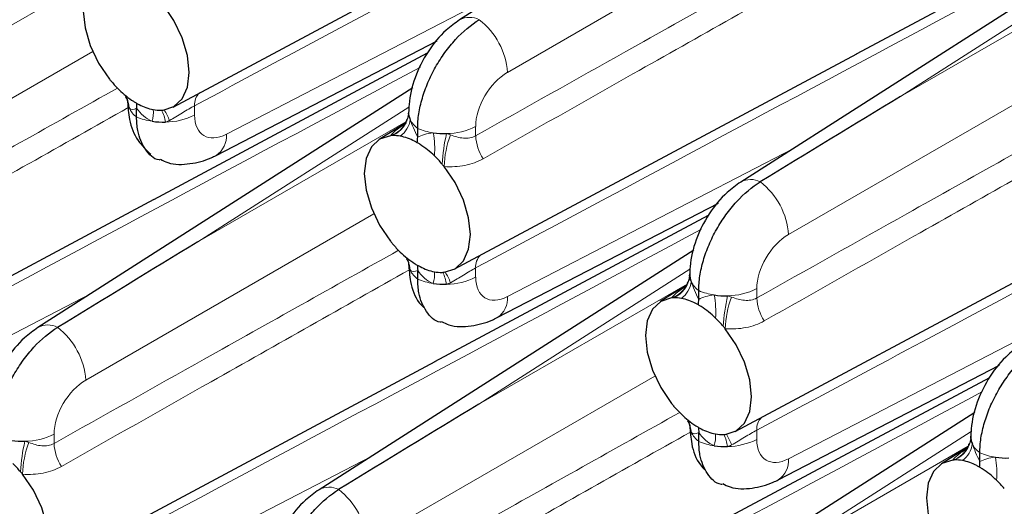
# Paper-space layout 'Blatt4' of a CAD drawing. Header units: millimetres. Extents: x 5 to 418, y 2 to 292.
# Tile 58 of 77: x 247.88 to 264.29, y 152.58 to 160.7. Entities that reach past the tile are written whole.
import ezdxf

# ---------------------------------------------------------------- set-up
doc = ezdxf.new("R2010")
doc.units = ezdxf.units.MM

psp = doc.layouts.new('Blatt4')

# ---------------------------------------------------------------- linework, layer by layer
at = {"color": 7, "linetype": 'Continuous', "lineweight": 25}
for p, q in [((261.462, 164.688), (255.215, 160.694)), ((250.44, 159.24), (257.152, 162.833)), ((261.83, 160.126), (266.392, 162.568)), ((266.146, 161.984), (259.9, 157.99)), ((251.158, 158.434), (254.843, 160.345)), ((250.119, 157.701), (254.68, 160.143)), ((255.125, 156.536), (261.837, 160.129)), ((254.435, 159.559), (248.188, 155.565)), ((249.832, 159.076), (249.832, 159.222)), ((254.331, 159.005), (254.342, 159.031)), ((254.365, 159.123), (254.367, 159.162)), ((254.313, 158.972), (253.875, 158.7)), ((254.517, 158.738), (254.517, 158.884)), ((243.413, 154.11), (250.125, 157.703)), ((255.842, 155.73), (259.528, 157.64)), ((254.803, 154.997), (259.365, 157.439)), ((259.809, 153.831), (266.521, 157.424)), ((259.12, 156.854), (252.873, 152.86)), ((254.517, 156.371), (254.517, 156.518)), ((259.049, 156.419), (259.052, 156.457)), ((258.997, 156.268), (258.56, 155.996)), ((259.016, 156.301), (259.027, 156.326)), ((259.201, 156.033), (259.201, 156.18)), ((248.098, 151.406), (254.81, 154.999)), ((260.527, 153.025), (264.212, 154.936)), ((259.488, 152.292), (264.05, 154.734)), ((263.804, 154.15), (257.558, 150.156)), ((259.201, 153.667), (259.201, 153.814)), ((263.701, 153.597), (263.711, 153.622)), ((263.734, 153.714), (263.736, 153.753)), ((263.682, 153.564), (263.244, 153.292)), ((263.886, 153.329), (263.886, 153.476))]:
    psp.add_line(p, q, dxfattribs=at)
at = {"color": 7, "linetype": 'Continuous', "lineweight": 18}
for p, q in [((260.813, 162.59), (256.013, 159.819)), ((246.168, 159.696), (249.637, 161.698)), ((266.082, 161.666), (262.564, 159.416)), ((262.564, 159.416), (266.033, 161.419)), ((251.329, 158.786), (256.094, 161.256)), ((249.101, 160.164), (244.302, 157.394)), ((265.498, 159.885), (260.698, 157.115)), ((250.799, 159.263), (250.799, 159.108)), ((254.371, 159.24), (250.853, 156.991)), ((250.853, 156.991), (254.322, 158.994)), ((255.483, 158.916), (255.483, 158.762)), ((256.013, 156.082), (260.779, 158.552)), ((253.786, 157.46), (248.986, 154.689)), ((255.483, 156.558), (255.483, 156.403)), ((259.055, 156.536), (255.538, 154.287)), ((255.538, 154.287), (259.006, 156.289)), ((244.302, 153.656), (249.067, 156.127)), ((260.168, 156.212), (260.168, 156.057)), ((260.698, 153.377), (265.463, 155.847)), ((258.471, 154.756), (253.671, 151.985)), ((248.456, 153.787), (248.456, 153.632)), ((260.168, 153.854), (260.168, 153.699)), ((263.74, 153.832), (260.222, 151.583)), ((260.222, 151.583), (263.691, 153.585)), ((248.986, 150.952), (253.752, 153.422))]:
    psp.add_line(p, q, dxfattribs=at)
at = {"color": 7, "linetype": 'Continuous', "lineweight": 25, "flags": 128}
for points in [[(249.38, 161.468), (249.199, 161.41), (249.06, 161.279), (248.973, 161.085), (248.943, 160.839), (248.973, 160.56), (249.06, 160.264), (249.199, 159.973), (249.38, 159.706)], [(250.274, 159.19), (250.455, 159.248), (250.594, 159.379), (250.681, 159.573), (250.711, 159.819), (250.681, 160.099), (250.594, 160.394), (250.455, 160.685), (250.274, 160.952)], [(254.065, 158.763), (253.883, 158.706), (253.745, 158.575), (253.657, 158.38), (253.627, 158.135), (253.657, 157.855), (253.745, 157.56), (253.883, 157.269), (254.065, 157.002)], [(254.958, 156.486), (255.139, 156.544), (255.278, 156.674), (255.366, 156.869), (255.395, 157.114), (255.366, 157.394), (255.278, 157.69), (255.139, 157.981), (254.958, 158.248)], [(258.749, 156.059), (258.568, 156.001), (258.429, 155.871), (258.342, 155.676), (258.312, 155.431), (258.342, 155.151), (258.429, 154.855), (258.568, 154.565), (258.749, 154.298)], [(259.643, 153.782), (259.824, 153.84), (259.963, 153.97), (260.05, 154.165), (260.08, 154.41), (260.05, 154.69), (259.963, 154.985), (259.824, 155.276), (259.643, 155.543)], [(263.434, 153.355), (263.253, 153.297), (263.114, 153.166), (263.026, 152.972), (262.997, 152.726), (263.026, 152.446), (263.114, 152.151), (263.253, 151.86), (263.434, 151.593)], [(247.931, 151.357), (248.112, 151.414), (248.251, 151.545), (248.339, 151.739), (248.368, 151.985), (248.339, 152.265), (248.251, 152.56), (248.112, 152.851), (247.931, 153.118)]]:
    psp.add_lwpolyline(points, dxfattribs=at)
at = {"color": 7, "linetype": 'Continuous', "lineweight": 18}
for centre, radius, start, end in [((255.381, 160.387), 0.349, 62.4688, 118.4162), ((254.79, 159.728), 1.227, 4.2325, 52.1426), ((249.314, 159.208), 0.393, 2.5161, 31.8575), ((251.061, 159.285), 0.263, 133.7808, 184.8376), ((250.072, 159.404), 0.407, 206.1666, 233.8725), ((249.602, 159.153), 0.511, 342.9333, 5.0686), ((249.667, 158.897), 0.652, 8.1601, 26.6061), ((249.563, 158.722), 0.868, 19.8375, 32.8694), ((250.243, 160.045), 1.053, 247.0411, 261.6921), ((250.306, 160.07), 1.081, 270.3271, 297.0844), ((253.922, 159.175), 0.446, 293.3446, 353.2393), ((253.984, 159.086), 0.411, 306.2814, 352.5876), ((254.757, 159.213), 0.407, 206.1667, 233.8725), ((253.91, 159.201), 0.465, 289.3973, 335.0379), ((254.927, 159.854), 1.053, 247.0411, 261.6922), ((254.991, 159.879), 1.081, 270.327, 297.0844), ((250.946, 158.754), 0.384, 303.4375, 4.6989), ((253.307, 158.541), 1.494, 355.6366, 10.4647), ((258.143, 158.088), 3.225, 167.2826, 176.4275), ((256.579, 158.201), 1.621, 159.1815, 178.3651), ((256.25, 158.799), 0.767, 182.8054, 213.2763), ((260.066, 157.683), 0.349, 62.4687, 118.4163), ((259.475, 157.024), 1.227, 4.2325, 52.1425), ((253.998, 156.503), 0.393, 2.5164, 31.8571), ((255.746, 156.58), 0.263, 133.7802, 184.8382), ((254.757, 156.7), 0.407, 206.1667, 233.8725), ((254.287, 156.449), 0.511, 342.9332, 5.0687), ((254.352, 156.192), 0.652, 8.1602, 26.6057), ((254.247, 156.017), 0.867, 19.8358, 32.8709), ((254.991, 157.366), 1.081, 270.327, 297.0844), ((258.606, 156.471), 0.446, 293.3446, 353.2393), ((254.927, 157.341), 1.053, 247.0411, 261.6922), ((258.595, 156.497), 0.465, 289.3972, 335.0378), ((258.668, 156.382), 0.411, 306.2813, 352.5877), ((259.441, 156.509), 0.407, 206.1667, 233.8725), ((255.631, 156.05), 0.384, 303.4372, 4.6992), ((259.612, 157.149), 1.053, 247.041, 261.6922), ((257.991, 155.836), 1.494, 355.6366, 10.4647), ((262.828, 155.383), 3.225, 167.2826, 176.4275), ((261.263, 155.497), 1.621, 159.1815, 178.3651), ((259.676, 157.175), 1.081, 270.3271, 297.0844), ((260.934, 156.095), 0.767, 182.8053, 213.2763), ((248.355, 155.258), 0.349, 62.4683, 118.4187), ((247.763, 154.599), 1.227, 4.233, 52.1421), ((258.683, 153.799), 0.393, 2.5163, 31.8572), ((260.43, 153.876), 0.263, 133.7808, 184.8378), ((247.964, 154.749), 1.081, 270.327, 297.0843), ((259.441, 153.996), 0.407, 206.1667, 233.8725), ((258.971, 153.745), 0.511, 342.9332, 5.0687), ((259.036, 153.488), 0.652, 8.1596, 26.6064), ((258.932, 153.313), 0.868, 19.8362, 32.8706), ((251.117, 152.958), 3.226, 167.283, 176.4273), ((249.552, 153.072), 1.621, 159.182, 178.3647), ((249.223, 153.67), 0.767, 182.8054, 213.276), ((259.612, 154.636), 1.053, 247.041, 261.6922), ((259.676, 154.662), 1.081, 270.3271, 297.0844), ((263.28, 153.793), 0.465, 289.3973, 335.0378), ((263.291, 153.767), 0.446, 293.3445, 353.2394), ((263.353, 153.678), 0.411, 306.2813, 352.5877), ((264.126, 153.804), 0.407, 206.1667, 233.8724), ((264.297, 154.445), 1.053, 247.041, 261.6922), ((260.315, 153.346), 0.384, 303.4372, 4.6992), ((262.676, 153.132), 1.494, 355.6365, 10.4647), ((253.039, 152.554), 0.349, 62.4684, 118.4187), ((252.448, 151.894), 1.227, 4.2329, 52.1421)]:
    psp.add_arc(centre, radius, start, end, dxfattribs=at)
at = {"color": 7, "linetype": 'Continuous', "lineweight": 25}
for centre, radius, start, end in [((250.939, 160.95), 1.994, 218.5683, 220.1007), ((250.85, 160.872), 1.876, 220.0501, 225.8182), ((250.603, 160.609), 1.515, 225.5941, 237.1617), ((249.944, 159.336), 0.262, 176.3394, 205.1683), ((250.279, 160.048), 0.866, 242.0166, 258.8271), ((250.223, 159.788), 0.6, 259.2695, 271.6134), ((250.223, 159.699), 0.511, 271.857, 275.658), ((254.628, 159.145), 0.262, 176.3398, 205.1678), ((250.282, 160.267), 1.278, 261.3875, 271.3691), ((254.115, 158.255), 0.511, 91.8577, 95.6579), ((254.115, 158.166), 0.599, 79.2605, 91.6169), ((254.059, 157.905), 0.866, 62.0169, 78.8294), ((254.967, 160.076), 1.278, 261.3874, 271.3693), ((253.735, 157.344), 1.515, 45.5928, 57.1612), ((253.49, 157.083), 1.874, 40.048, 45.8227), ((253.4, 157.005), 1.993, 38.5681, 40.1012), ((255.623, 158.244), 1.993, 218.5679, 220.1014), ((255.534, 158.168), 1.876, 220.0499, 225.8183), ((255.287, 157.905), 1.515, 225.5941, 237.1617), ((254.628, 156.632), 0.262, 176.3398, 205.1678), ((254.964, 157.344), 0.866, 242.0166, 258.8271), ((254.907, 157.084), 0.6, 259.2696, 271.6132), ((254.908, 156.995), 0.511, 271.8582, 275.6575), ((259.313, 156.441), 0.262, 176.3397, 205.1678), ((254.967, 157.563), 1.278, 261.3874, 271.3693), ((258.8, 155.55), 0.511, 91.8578, 95.6575), ((258.8, 155.462), 0.599, 79.2605, 91.6169), ((259.651, 157.371), 1.278, 261.3874, 271.3693), ((258.744, 155.201), 0.866, 62.0169, 78.8294), ((258.42, 154.64), 1.515, 45.5928, 57.1612), ((258.174, 154.379), 1.874, 40.048, 45.8227), ((258.084, 154.301), 1.993, 38.568, 40.1013), ((260.308, 155.54), 1.993, 218.568, 220.1013), ((260.219, 155.463), 1.876, 220.05, 225.8182), ((259.972, 155.201), 1.515, 225.5941, 237.1617), ((259.313, 153.928), 0.262, 176.3397, 205.1678), ((259.648, 154.64), 0.866, 242.0166, 258.8271), ((259.592, 154.379), 0.6, 259.2697, 271.6131), ((259.592, 154.29), 0.511, 271.8578, 275.6575), ((247.94, 154.946), 1.278, 261.3874, 271.3694), ((259.651, 154.858), 1.278, 261.3874, 271.3693), ((263.998, 153.736), 0.262, 176.3395, 205.1679), ((246.463, 151.954), 1.874, 40.0468, 45.8226), ((263.484, 152.846), 0.511, 91.8582, 95.6575), ((263.485, 152.758), 0.599, 79.2605, 91.6169), ((263.428, 152.497), 0.866, 62.0169, 78.8294), ((264.336, 154.667), 1.278, 261.3874, 271.3692), ((246.365, 151.869), 2.004, 38.5745, 40.0998), ((263.105, 151.936), 1.515, 45.5927, 57.1613), ((262.859, 151.674), 1.874, 40.048, 45.8227)]:
    psp.add_arc(centre, radius, start, end, dxfattribs=at)
at = {"color": 7, "linetype": 'Continuous', "lineweight": 18}
for centre, start_param, end_param in [((256.028, 159.215), 0.825291, 2.369907), ((251.343, 159.406), 2.369907, 3.914523), ((260.712, 156.51), 0.825291, 2.369907), ((256.028, 156.702), 2.369907, 3.914523), ((249.001, 154.085), 0.825291, 2.369907), ((260.712, 153.997), 2.369907, 3.914523)]:
    psp.add_ellipse(centre, major_axis=(0.39, 0.641), ratio=0.592292, start_param=start_param, end_param=end_param, dxfattribs=at)
at = {"color": 7, "linetype": 'Continuous', "lineweight": 25}
for centre in [(262.578, 158.812), (250.867, 156.387), (255.551, 153.683)]:
    psp.add_ellipse(centre, major_axis=(20.258, 12.315), ratio=0.022083, start_param=1.558058, end_param=1.673678, dxfattribs=at)
at = {"color": 7, "linetype": 'Continuous', "lineweight": 18}
for points, knots in [([(261.589, 165.036), (258.826, 163.556), (255.229, 161.63), (251.632, 159.708), (250.799, 159.263)], [0, 0, 0, 0, 0.768249, 1, 1, 1, 1]), ([(266.274, 162.332), (263.51, 160.852), (259.914, 158.925), (256.317, 157.004), (255.483, 156.558)], [0, 0, 0, 0, 0.768249, 1, 1, 1, 1]), ([(255.483, 158.762), (256.317, 159.23), (258.231, 160.304), (260.145, 161.377), (261.226, 161.982)], [0, 0, 0, 0, 0.435452, 1, 1, 1, 1]), ([(261.405, 161.656), (260.304, 161.035), (258.371, 159.944), (256.44, 158.85), (255.608, 158.378)], [0, 0, 0, 0, 0.569523, 1, 1, 1, 1]), ([(254.562, 159.907), (251.799, 158.426), (248.202, 156.5), (244.605, 154.578), (243.772, 154.133)], [0, 0, 0, 0, 0.7682486, 1, 1, 1, 1]), ([(243.772, 156.336), (244.605, 156.804), (246.52, 157.879), (248.434, 158.951), (249.515, 159.557)], [0, 0, 0, 0, 0.435452, 1, 1, 1, 1]), ([(270.958, 159.627), (268.195, 158.147), (264.598, 156.221), (261.001, 154.299), (260.168, 153.854)], [0, 0, 0, 0, 0.7682486, 1, 1, 1, 1]), ([(249.693, 159.231), (248.592, 158.61), (246.66, 157.519), (244.728, 156.424), (243.897, 155.953)], [0, 0, 0, 0, 0.569523, 1, 1, 1, 1]), ([(250.799, 159.263), (250.768, 159.246), (250.735, 159.228), (250.667, 159.187), (250.631, 159.165), (250.524, 159.099), (250.452, 159.055), (250.379, 159.016)], [0, 0, 0, 0, 0.25, 0.25, 0.5, 0.5, 1, 1, 1, 1]), ([(260.168, 156.057), (261.001, 156.525), (262.916, 157.6), (264.83, 158.672), (265.911, 159.278)], [0, 0, 0, 0, 0.435452, 1, 1, 1, 1]), ([(254.065, 158.763), (254.071, 158.77), (254.109, 158.815), (254.176, 158.872), (254.272, 158.934), (254.296, 158.949)], [0, 0, 0, 0, 0.11985, 0.776491, 1, 1, 1, 1]), ([(266.089, 158.952), (264.989, 158.331), (263.056, 157.24), (261.124, 156.145), (260.293, 155.674)], [0, 0, 0, 0, 0.569523, 1, 1, 1, 1]), ([(255.063, 158.777), (255.137, 158.749), (255.208, 158.728), (255.351, 158.716), (255.422, 158.726), (255.483, 158.762)], [0, 0, 0, 0, 0.5, 0.5, 1, 1, 1, 1]), ([(255.608, 158.378), (255.515, 158.325), (255.413, 158.289), (255.193, 158.247), (255.078, 158.241), (254.958, 158.248)], [0, 0, 0, 0, 0.5, 0.5, 1, 1, 1, 1]), ([(259.247, 157.202), (256.484, 155.722), (252.887, 153.796), (249.29, 151.874), (248.456, 151.429)], [0, 0, 0, 0, 0.7682486, 1, 1, 1, 1]), ([(248.456, 153.632), (249.29, 154.1), (251.204, 155.175), (253.118, 156.247), (254.199, 156.852)], [0, 0, 0, 0, 0.435452, 1, 1, 1, 1]), ([(255.483, 156.558), (255.452, 156.542), (255.42, 156.523), (255.351, 156.483), (255.316, 156.461), (255.208, 156.395), (255.137, 156.351), (255.063, 156.312)], [0, 0, 0, 0, 0.25, 0.25, 0.5, 0.5, 1, 1, 1, 1]), ([(254.378, 156.527), (253.277, 155.905), (251.344, 154.815), (249.413, 153.72), (248.581, 153.249)], [0, 0, 0, 0, 0.569523, 1, 1, 1, 1]), ([(258.749, 156.059), (258.755, 156.066), (258.793, 156.111), (258.86, 156.167), (258.956, 156.229), (258.981, 156.245)], [0, 0, 0, 0, 0.11985, 0.776491, 1, 1, 1, 1]), ([(259.748, 156.073), (259.821, 156.045), (259.893, 156.024), (260.036, 156.012), (260.106, 156.022), (260.168, 156.057)], [0, 0, 0, 0, 0.5, 0.5, 1, 1, 1, 1]), ([(260.293, 155.674), (260.199, 155.621), (260.097, 155.585), (259.878, 155.543), (259.762, 155.537), (259.643, 155.543)], [0, 0, 0, 0, 0.5, 0.5, 1, 1, 1, 1]), ([(263.931, 154.498), (261.168, 153.018), (257.571, 151.091), (253.975, 149.17), (253.141, 148.724)], [0, 0, 0, 0, 0.7682486, 1, 1, 1, 1]), ([(253.141, 150.928), (253.975, 151.396), (255.889, 152.471), (257.803, 153.543), (258.884, 154.148)], [0, 0, 0, 0, 0.435452, 1, 1, 1, 1]), ([(259.062, 153.822), (257.962, 153.201), (256.029, 152.11), (254.097, 151.016), (253.266, 150.544)], [0, 0, 0, 0, 0.569523, 1, 1, 1, 1]), ([(260.168, 153.854), (260.137, 153.838), (260.104, 153.819), (260.036, 153.779), (260, 153.756), (259.893, 153.69), (259.821, 153.646), (259.748, 153.607)], [0, 0, 0, 0, 0.25, 0.25, 0.5, 0.5, 1, 1, 1, 1]), ([(248.036, 153.648), (248.11, 153.62), (248.181, 153.599), (248.324, 153.586), (248.395, 153.597), (248.456, 153.632)], [0, 0, 0, 0, 0.5, 0.5, 1, 1, 1, 1]), ([(263.434, 153.355), (263.44, 153.362), (263.478, 153.407), (263.545, 153.463), (263.641, 153.525), (263.665, 153.541)], [0, 0, 0, 0, 0.11985, 0.776491, 1, 1, 1, 1]), ([(248.581, 153.249), (248.488, 153.196), (248.386, 153.159), (248.166, 153.117), (248.051, 153.112), (247.931, 153.118)], [0, 0, 0, 0, 0.5, 0.5, 1, 1, 1, 1])]:
    psp.add_open_spline(points, degree=3, knots=knots, dxfattribs=at)
at = {"color": 7, "linetype": 'Continuous', "lineweight": 25}
for points, knots in [([(255.215, 160.694), (255.139, 160.639), (254.94, 160.496), (254.674, 160.17), (254.457, 159.739), (254.373, 159.385), (254.368, 159.191), (254.366, 159.144)], [0, 0, 0, 0, 0.159013, 0.411873, 0.670948, 0.921518, 1, 1, 1, 1]), ([(254.517, 158.884), (254.517, 158.963), (254.523, 159.045), (254.549, 159.213), (254.569, 159.3), (254.62, 159.475), (254.651, 159.563), (254.725, 159.736), (254.768, 159.823), (254.862, 159.99), (254.914, 160.07), (255.025, 160.225), (255.085, 160.298), (255.271, 160.499), (255.406, 160.613), (255.543, 160.697)], [0, 0, 0, 0, 0.125, 0.125, 0.25, 0.25, 0.375, 0.375, 0.5, 0.5, 0.625, 0.625, 0.75, 0.75, 1, 1, 1, 1]), ([(249.645, 159.414), (249.652, 159.404), (249.676, 159.372), (249.682, 159.33), (249.682, 159.332), (249.682, 159.333)], [0, 0, 0, 0, 0.244883, 0.778692, 1, 1, 1, 1]), ([(249.682, 159.336), (249.688, 159.235), (249.703, 159.006), (249.825, 158.686), (249.995, 158.525), (250.072, 158.452)], [0, 0, 0, 0, 0.303829, 0.686795, 1, 1, 1, 1]), ([(250.223, 158.357), (250.218, 158.358), (250.111, 158.367), (249.968, 158.528), (249.847, 158.786), (249.836, 158.997), (249.832, 159.076)], [0, 0, 0, 0, 0.016726, 0.396814, 0.77696, 1, 1, 1, 1]), ([(254.333, 159.033), (254.329, 159.013), (254.316, 158.962), (254.283, 158.933), (254.285, 158.934), (254.286, 158.935)], [0, 0, 0, 0, 0.298933, 0.777581, 1, 1, 1, 1]), ([(254.366, 159.14), (254.365, 159.124), (254.363, 159.087), (254.342, 159.036), (254.329, 159.007)], [0, 0, 0, 0, 0.416019, 1, 1, 1, 1]), ([(250.23, 158.37), (250.271, 158.35), (250.422, 158.273), (250.725, 158.284), (250.992, 158.352), (251.13, 158.42), (251.158, 158.434)], [0, 0, 0, 0, 0.140062, 0.524209, 0.90346, 1, 1, 1, 1]), ([(259.9, 157.99), (259.823, 157.935), (259.625, 157.791), (259.358, 157.465), (259.142, 157.034), (259.058, 156.681), (259.052, 156.486), (259.051, 156.44)], [0, 0, 0, 0, 0.1590131, 0.4118731, 0.670948, 0.9215183, 1, 1, 1, 1]), ([(259.201, 156.18), (259.201, 156.259), (259.208, 156.341), (259.234, 156.509), (259.253, 156.596), (259.304, 156.771), (259.336, 156.858), (259.409, 157.032), (259.453, 157.119), (259.547, 157.286), (259.598, 157.366), (259.71, 157.52), (259.77, 157.594), (259.955, 157.795), (260.09, 157.909), (260.227, 157.992)], [0, 0, 0, 0, 0.125, 0.125, 0.25, 0.25, 0.375, 0.375, 0.5, 0.5, 0.625, 0.625, 0.75, 0.75, 1, 1, 1, 1]), ([(254.329, 156.71), (254.337, 156.7), (254.36, 156.668), (254.366, 156.626), (254.366, 156.628), (254.366, 156.629)], [0, 0, 0, 0, 0.244883, 0.778692, 1, 1, 1, 1]), ([(254.366, 156.631), (254.374, 156.531), (254.39, 156.304), (254.477, 156.04), (254.594, 155.922), (254.62, 155.896)], [0, 0, 0, 0, 0.3802477, 0.859536, 1, 1, 1, 1]), ([(259.051, 156.436), (259.05, 156.42), (259.047, 156.383), (259.026, 156.332), (259.014, 156.302)], [0, 0, 0, 0, 0.4160186, 1, 1, 1, 1]), ([(254.907, 155.653), (254.903, 155.653), (254.796, 155.663), (254.653, 155.824), (254.531, 156.081), (254.521, 156.293), (254.517, 156.371)], [0, 0, 0, 0, 0.016726, 0.396814, 0.77696, 1, 1, 1, 1]), ([(259.018, 156.328), (259.013, 156.309), (259.001, 156.258), (258.967, 156.228), (258.97, 156.23), (258.971, 156.231)], [0, 0, 0, 0, 0.298933, 0.7775807, 1, 1, 1, 1]), ([(254.915, 155.666), (254.955, 155.645), (255.107, 155.569), (255.41, 155.579), (255.676, 155.648), (255.814, 155.716), (255.842, 155.73)], [0, 0, 0, 0, 0.140062, 0.524209, 0.90346, 1, 1, 1, 1]), ([(248.188, 155.565), (248.112, 155.509), (247.913, 155.366), (247.647, 155.04), (247.431, 154.609), (247.347, 154.256), (247.341, 154.061), (247.34, 154.015)], [0, 0, 0, 0, 0.159013, 0.411872, 0.670951, 0.92152, 1, 1, 1, 1]), ([(247.49, 153.755), (247.49, 153.834), (247.496, 153.915), (247.522, 154.083), (247.542, 154.171), (247.593, 154.346), (247.624, 154.433), (247.698, 154.607), (247.741, 154.694), (247.835, 154.86), (247.887, 154.941), (247.998, 155.095), (248.058, 155.168), (248.244, 155.37), (248.379, 155.484), (248.516, 155.567)], [0, 0, 0, 0, 0.125, 0.125, 0.25, 0.25, 0.375, 0.375, 0.5, 0.5, 0.625, 0.625, 0.75, 0.75, 1, 1, 1, 1]), ([(264.584, 155.286), (264.508, 155.23), (264.309, 155.087), (264.043, 154.761), (263.827, 154.33), (263.743, 153.976), (263.737, 153.782), (263.736, 153.736)], [0, 0, 0, 0, 0.159013, 0.411873, 0.670948, 0.921518, 1, 1, 1, 1]), ([(263.886, 153.476), (263.886, 153.555), (263.892, 153.636), (263.918, 153.804), (263.938, 153.892), (263.989, 154.067), (264.02, 154.154), (264.094, 154.328), (264.137, 154.415), (264.231, 154.581), (264.283, 154.662), (264.395, 154.816), (264.454, 154.889), (264.64, 155.091), (264.775, 155.204), (264.912, 155.288)], [0, 0, 0, 0, 0.125, 0.125, 0.25, 0.25, 0.375, 0.375, 0.5, 0.5, 0.625, 0.625, 0.75, 0.75, 1, 1, 1, 1]), ([(259.014, 154.005), (259.021, 153.995), (259.045, 153.964), (259.051, 153.922), (259.051, 153.924), (259.051, 153.924)], [0, 0, 0, 0, 0.244883, 0.778692, 1, 1, 1, 1]), ([(259.051, 153.927), (259.058, 153.826), (259.075, 153.599), (259.162, 153.336), (259.278, 153.218), (259.305, 153.191)], [0, 0, 0, 0, 0.380248, 0.859536, 1, 1, 1, 1]), ([(259.592, 152.949), (259.587, 152.949), (259.48, 152.959), (259.337, 153.12), (259.216, 153.377), (259.205, 153.589), (259.201, 153.667)], [0, 0, 0, 0, 0.016726, 0.396814, 0.77696, 1, 1, 1, 1]), ([(263.702, 153.624), (263.698, 153.604), (263.685, 153.554), (263.652, 153.524), (263.654, 153.526), (263.655, 153.526)], [0, 0, 0, 0, 0.298933, 0.777581, 1, 1, 1, 1]), ([(263.735, 153.731), (263.734, 153.716), (263.732, 153.679), (263.711, 153.628), (263.698, 153.598)], [0, 0, 0, 0, 0.4160182, 1, 1, 1, 1]), ([(259.6, 152.962), (259.64, 152.941), (259.791, 152.865), (260.095, 152.875), (260.361, 152.943), (260.499, 153.012), (260.527, 153.025)], [0, 0, 0, 0, 0.140062, 0.524209, 0.90346, 1, 1, 1, 1]), ([(252.873, 152.86), (252.796, 152.805), (252.598, 152.662), (252.331, 152.336), (252.115, 151.905), (252.031, 151.551), (252.025, 151.357), (252.024, 151.31)], [0, 0, 0, 0, 0.159013, 0.411872, 0.670951, 0.92152, 1, 1, 1, 1]), ([(252.174, 151.05), (252.174, 151.129), (252.181, 151.211), (252.207, 151.379), (252.226, 151.466), (252.277, 151.641), (252.309, 151.729), (252.383, 151.902), (252.426, 151.989), (252.52, 152.156), (252.571, 152.236), (252.683, 152.391), (252.743, 152.464), (252.928, 152.665), (253.064, 152.779), (253.2, 152.863)], [0, 0, 0, 0, 0.125, 0.125, 0.25, 0.25, 0.375, 0.375, 0.5, 0.5, 0.625, 0.625, 0.75, 0.75, 1, 1, 1, 1])]:
    psp.add_open_spline(points, degree=3, knots=knots, dxfattribs=at)
for points in [[(249.781, 159.336), (249.796, 159.326), (249.812, 159.317), (249.827, 159.308)], [(249.827, 159.308), (249.842, 159.3), (249.857, 159.291), (249.873, 159.283)], [(249.827, 159.308), (249.83, 159.281), (249.832, 159.252), (249.832, 159.222)], [(254.511, 158.645), (254.515, 158.677), (254.517, 158.708), (254.517, 158.738)], [(254.511, 158.645), (254.496, 158.654), (254.481, 158.663), (254.466, 158.67)], [(254.557, 158.618), (254.542, 158.627), (254.527, 158.637), (254.511, 158.645)], [(254.466, 156.632), (254.481, 156.622), (254.496, 156.613), (254.511, 156.604)], [(254.511, 156.604), (254.527, 156.595), (254.542, 156.587), (254.557, 156.579)], [(254.511, 156.604), (254.515, 156.577), (254.517, 156.548), (254.517, 156.518)], [(259.196, 155.941), (259.181, 155.95), (259.165, 155.958), (259.15, 155.966)], [(259.196, 155.941), (259.199, 155.973), (259.201, 156.003), (259.201, 156.033)], [(259.242, 155.913), (259.226, 155.923), (259.211, 155.932), (259.196, 155.941)], [(259.15, 153.927), (259.165, 153.918), (259.181, 153.908), (259.196, 153.9)], [(259.196, 153.9), (259.211, 153.891), (259.226, 153.883), (259.242, 153.875)], [(259.196, 153.9), (259.199, 153.872), (259.201, 153.843), (259.201, 153.814)], [(263.881, 153.237), (263.884, 153.268), (263.886, 153.299), (263.886, 153.329)], [(263.881, 153.237), (263.865, 153.245), (263.85, 153.254), (263.835, 153.262)], [(263.926, 153.209), (263.911, 153.219), (263.896, 153.228), (263.881, 153.237)]]:
    psp.add_open_spline(points, degree=3, dxfattribs=at)
at = {"color": 7, "linetype": 'Continuous', "lineweight": 18}
for points in [[(249.832, 159.222), (249.782, 159.196), (249.735, 159.189), (249.707, 159.225)], [(250.091, 159.003), (249.983, 159.046), (249.899, 159.129), (249.832, 159.222)], [(250.379, 159.016), (250.358, 159.005), (250.336, 158.996), (250.313, 158.989)], [(254.391, 159.033), (254.42, 158.945), (254.466, 158.841), (254.517, 158.738)], [(254.517, 158.738), (254.584, 158.773), (254.668, 158.802), (254.775, 158.812)], [(254.997, 158.798), (255.02, 158.792), (255.042, 158.786), (255.063, 158.777)], [(254.517, 156.518), (254.466, 156.492), (254.42, 156.485), (254.391, 156.521)], [(254.775, 156.299), (254.668, 156.342), (254.584, 156.424), (254.517, 156.518)], [(255.063, 156.312), (255.042, 156.301), (255.02, 156.291), (254.997, 156.285)], [(259.076, 156.329), (259.104, 156.241), (259.151, 156.136), (259.201, 156.033)], [(259.201, 156.033), (259.268, 156.069), (259.352, 156.098), (259.46, 156.108)], [(259.682, 156.093), (259.705, 156.088), (259.727, 156.081), (259.748, 156.073)], [(259.201, 153.814), (259.151, 153.788), (259.104, 153.78), (259.076, 153.816)], [(259.46, 153.595), (259.352, 153.637), (259.268, 153.72), (259.201, 153.814)], [(247.97, 153.668), (247.993, 153.663), (248.015, 153.656), (248.036, 153.648)], [(259.748, 153.607), (259.727, 153.596), (259.705, 153.587), (259.682, 153.581)], [(263.761, 153.625), (263.789, 153.536), (263.836, 153.432), (263.886, 153.329)], [(263.886, 153.329), (263.953, 153.365), (264.037, 153.393), (264.144, 153.403)]]:
    psp.add_open_spline(points, degree=3, dxfattribs=at)

doc.saveas('drawing.dxf')
